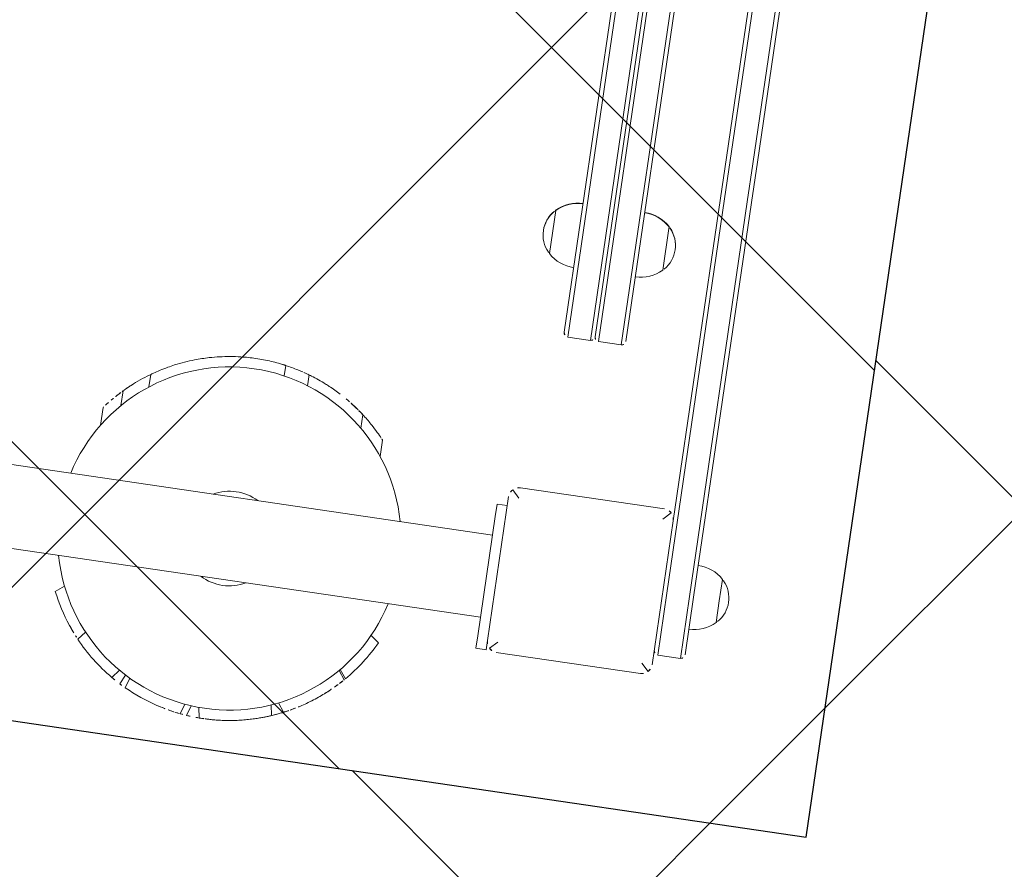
# Model space of a CAD drawing. Header units: metres. Extents: x 5509548 to 5517943, y 5680530 to 5684871.
# Tile 28 of 256: x 5516089.737 to 5516090.21, y 5683288.946 to 5683289.354. Entities that reach past the tile are written whole.
import ezdxf
from ezdxf import colors
from ezdxf.entities.mleader import LeaderData, LeaderLine
from ezdxf.math import Vec2, Vec3

# ---------------------------------------------------------------- set-up
doc = ezdxf.new("R2010")
doc.units = ezdxf.units.M
doc.layers.get('0').update_dxf_attribs({"linetype": 'CONTINUOUS', "lineweight": 18})
for name, color, linetype in [('A-Nawierzchnie', 41, 'CONTINUOUS'), ('A-Plac-Zabaw', 81, 'CONTINUOUS'), ('org', 1, 'CONTINUOUS')]:
    doc.layers.add(name, color=color, linetype=linetype)
doc.styles.get("Standard").update_dxf_attribs({"font": 'simplex.shx'})
pattern_1 = [(45, (0, 0), (-0.2245064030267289, 0.2245064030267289), []), (135, (0, 0), (-0.2245064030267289, -0.2245064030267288), [])]

# ---------------------------------------------------------------- blocks, each defined once
blk = doc.blocks.new('A$C7b74bb24')
at = {"color": 0, "linetype": 'Continuous', "lineweight": 0}
for p, q in [((295211.1609001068, -1570.693158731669), (295211.1609001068, -1639.693158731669)), ((295215.1609001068, -1570.693158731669), (295215.1609001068, -1639.693158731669)), ((295209.4232064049, -1619.292498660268), (295209.752112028, -1619.691185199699)), ((295217.6586934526, -1620.287924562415), (295218.5209509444, -1620.287924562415)), ((295207.3176888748, -1620.691002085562), (295207.7104525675, -1621.010867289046)), ((295218.7304382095, -1621.117743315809), (295219.4473740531, -1621.117743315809)), ((295205.7350615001, -1622.575906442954), (295206.1260531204, -1622.89432847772)), ((295219.810265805, -1622.320532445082), (295220.4213452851, -1622.320532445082)), ((295205.4896909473, -1622.995093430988), (295205.936722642, -1623.219829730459)), ((295205.3343416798, -1623.291540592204), (295205.8188158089, -1623.441532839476)), ((295204.4476545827, -1626.402861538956), (295204.936530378, -1626.554216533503)), ((295204.4830548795, -1626.082634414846), (295204.9682608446, -1626.23285323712)), ((295204.4129271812, -1627.015684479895), (295204.9157056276, -1626.922472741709)), ((295221.2773099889, -1628.682663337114), (295221.7850585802, -1628.682663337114)), ((295220.9738160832, -1629.853705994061), (295221.5000640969, -1629.853705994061)), ((295205.0312732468, -1630.440014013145), (295205.5330411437, -1630.346989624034)), ((295205.2703259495, -1630.985729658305), (295205.6784828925, -1630.679062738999)), ((295219.3244522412, -1632.687915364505), (295219.9792118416, -1632.687915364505)), ((295207.241603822, -1633.64796381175), (295207.6485923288, -1633.342174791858)), ((295207.2945071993, -1633.696162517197), (295207.7021677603, -1633.38986855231)), ((295218.1185766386, -1633.798254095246), (295218.9122961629, -1633.798254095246)), ((295209.2400314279, -1635.026376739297), (295209.5420101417, -1634.617933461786)), ((295209.6609001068, -1640.193158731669), (295209.6609001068, -1639.693158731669)), ((295210.2609001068, -1639.693158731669), (295209.6609001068, -1639.693158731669)), ((295210.2609001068, -1639.693158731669), (295216.0609001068, -1639.693158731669)), ((295216.6609001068, -1639.693158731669), (295216.0609001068, -1639.693158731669)), ((295216.6609001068, -1640.193158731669), (295216.6609001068, -1639.693158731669)), ((295209.6609001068, -1640.193158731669), (295210.102359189, -1640.193158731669)), ((295217.102359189, -1640.193158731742), (295210.102359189, -1640.193158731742)), ((295209.7488057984, -1640.339605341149), (295210.102359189, -1640.693158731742)), ((295217.102359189, -1640.693158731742), (295217.4559125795, -1640.339605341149)), ((295231.0456852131, -1640.443158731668), (295228.9456852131, -1640.443158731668)), ((295231.065078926, -1640.443158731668), (295231.0456852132, -1640.443158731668)), ((295209.602359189, -1640.693158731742), (295209.602359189, -1647.693158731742)), ((295217.602359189, -1647.693158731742), (295217.602359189, -1640.693158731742)), ((295225.1036937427, -1641.893158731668), (295225.1037081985, -1641.893158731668)), ((295225.1036937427, -1641.893158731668), (295225.1037081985, -1641.893158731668)), ((295225.1036937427, -1641.893158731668), (295225.1036937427, -1642.993158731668)), ((295225.1037081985, -1641.893158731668), (295252.7707319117, -1641.893158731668)), ((295225.1037081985, -1641.893158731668), (295252.7707319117, -1641.893158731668)), ((295225.3036985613, -1641.693158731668), (295225.3036937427, -1641.693158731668)), ((295252.7731006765, -1641.693158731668), (295225.3036985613, -1641.693158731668)), ((295225.1037081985, -1642.993158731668), (295225.1036937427, -1642.993158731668)), ((295225.1037081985, -1642.993158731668), (295225.1036937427, -1642.993158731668)), ((295252.7707319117, -1642.993158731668), (295225.1037081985, -1642.993158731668)), ((295252.7707319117, -1642.993158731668), (295225.1037081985, -1642.993158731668)), ((295225.102359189, -1643.393158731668), (295281.102359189, -1643.393158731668)), ((295225.102359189, -1643.393158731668), (295281.102359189, -1643.393158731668)), ((295225.102359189, -1644.493158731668), (295225.102359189, -1643.393158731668)), ((295225.3036985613, -1643.193158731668), (295225.302359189, -1643.193158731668)), ((295225.3036985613, -1643.193158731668), (295252.7731006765, -1643.193158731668)), ((295281.102359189, -1644.493158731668), (295225.102359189, -1644.493158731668)), ((295281.102359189, -1644.493158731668), (295225.102359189, -1644.493158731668)), ((295225.302359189, -1644.693158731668), (295280.902359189, -1644.693158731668)), ((295228.9456852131, -1645.943158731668), (295230.9653509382, -1645.943158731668)), ((295230.9653509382, -1645.943158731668), (295231.0456852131, -1645.943158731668)), ((295231.0456852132, -1645.943158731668), (295231.065078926, -1645.943158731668)), ((295210.102359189, -1647.693158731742), (295209.7488057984, -1648.046712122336)), ((295217.102359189, -1647.693158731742), (295217.4559125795, -1648.046712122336)), ((295210.102359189, -1648.193158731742), (295217.102359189, -1648.193158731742)), ((295232.7799577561, -1648.193158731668), (295217.102359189, -1648.193158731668)), ((295234.7506148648, -1648.193158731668), (295232.7799577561, -1648.193158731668)), ((295234.7506148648, -1648.193158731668), (295271.4541035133, -1648.193158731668)), ((295213.602359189, -1648.393158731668), (295210.602359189, -1648.393158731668)), ((295210.602359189, -1648.393158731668), (295210.602359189, -1649.493158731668)), ((295213.602359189, -1648.393158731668), (295210.602359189, -1648.393158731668)), ((295213.602359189, -1648.393158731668), (295232.7799577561, -1648.393158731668)), ((295213.602359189, -1648.393158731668), (295232.7799577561, -1648.393158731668)), ((295232.7799577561, -1648.393158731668), (295234.6274487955, -1648.393158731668)), ((295232.7799577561, -1648.393158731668), (295234.6274487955, -1648.393158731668)), ((295271.5772695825, -1648.393158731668), (295234.6274487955, -1648.393158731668)), ((295271.5772695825, -1648.393158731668), (295234.6274487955, -1648.393158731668)), ((295210.602359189, -1649.493158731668), (295213.602359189, -1649.493158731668)), ((295210.602359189, -1649.493158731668), (295213.602359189, -1649.493158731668)), ((295232.7799577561, -1649.493158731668), (295213.602359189, -1649.493158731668)), ((295232.7799577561, -1649.493158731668), (295213.602359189, -1649.493158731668)), ((295234.6274487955, -1649.493158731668), (295232.7799577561, -1649.493158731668)), ((295234.6274487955, -1649.493158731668), (295232.7799577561, -1649.493158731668)), ((295234.6274487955, -1649.493158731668), (295271.5772695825, -1649.493158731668)), ((295234.6274487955, -1649.493158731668), (295271.5772695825, -1649.493158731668)), ((295213.602359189, -1649.693158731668), (295210.802359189, -1649.693158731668)), ((295213.602359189, -1649.693158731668), (295232.7799577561, -1649.693158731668)), ((295232.7799577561, -1649.693158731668), (295234.7506148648, -1649.693158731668)), ((295271.4541035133, -1649.693158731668), (295234.7506148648, -1649.693158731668)), ((295213.602359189, -1650.943158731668), (295212.552359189, -1650.943158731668)), ((295214.652359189, -1650.943158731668), (295213.602359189, -1650.943158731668))]:
    blk.add_line(p, q, dxfattribs=at)
for centre, radius, start, end in [((295213.1609001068, -1627.20401847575), 8.250000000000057, 104.0296654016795, 255.9703345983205), ((295213.1609001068, -1627.20401847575), 8.750000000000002, 115.2877776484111, 126.8322552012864), ((295213.1609001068, -1627.20401847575), 8.250000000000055, 284.0296654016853, 75.97033459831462), ((295213.1609001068, -1627.204018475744), 8.749999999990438, 131.8971529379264, 148.0670087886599), ((295213.1609001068, -1627.20401847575), 8.750000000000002, 148.0670087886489, 151.2479586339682), ((295213.1609001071, -1627.204018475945), 8.750000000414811, 151.2479586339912, 153.4396420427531), ((295213.1609001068, -1627.20401847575), 8.75, 153.4396420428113, 164.8811543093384), ((295213.1609001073, -1627.204018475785), 8.75000000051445, 174.7465952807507, 177.6921348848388), ((295213.1609001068, -1627.20401847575), 8.75, 172.6368265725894, 174.7465952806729), ((295213.1609001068, -1627.20401847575), 2.274999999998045, 151.5364967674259, 180), ((295213.1609001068, -1627.20401847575), 2.274999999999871, 331.5364967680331, 28.46350323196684), ((295213.1609001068, -1627.20401847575), 2.274999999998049, 180, 208.4635032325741), ((295213.1609000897, -1627.204018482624), 8.74999998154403, 201.7050137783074, 201.8700089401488), ((295213.1609001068, -1627.20401847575), 8.75, 227.2589310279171, 227.4299574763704), ((295213.1609001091, -1627.20401847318), 8.750000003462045, 227.4299574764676, 227.8985880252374), ((295213.1609001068, -1627.204018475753), 8.74999999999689, 227.8985880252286, 243.3781991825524), ((295210.102359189, -1640.693158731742), 0.5, 90, 135.0000000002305), ((295217.102359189, -1640.693158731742), 0.5, 44.99999999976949, 90), ((295229.9956852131, -1641.443158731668), 1.45, 47.15635695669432, 132.8436430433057), ((295230.015078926, -1641.443158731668), 1.450000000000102, 47.15635695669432, 90.3831676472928), ((295210.102359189, -1640.693158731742), 0.5, 135.0000000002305, 180), ((295217.102359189, -1640.693158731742), 0.5, 0, 44.9999999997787), ((295230.2581852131, -1641.693158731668), 1.812499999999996, 136.3971810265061, 180), ((295229.1456852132, -1640.526643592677), 0.1999999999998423, 132.8436430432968, 155.3279204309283), ((295230.8456852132, -1640.526643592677), 0.1999999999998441, 24.67207956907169, 47.15635695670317), ((295230.865078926, -1640.526643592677), 0.1999999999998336, 24.67207956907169, 47.15635695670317), ((295229.7331852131, -1641.693158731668), 1.812499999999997, 0, 43.6028189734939), ((295229.752578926, -1641.693158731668), 1.812499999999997, 0, 43.6028189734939), ((295225.3036937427, -1641.893158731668), 0.1999999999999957, 90, 180), ((295225.3036937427, -1642.993158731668), 0.1999999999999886, 180, 270), ((295225.302359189, -1643.393158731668), 0.1999999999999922, 90, 180), ((295225.302359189, -1644.493158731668), 0.1999999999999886, 180, 270), ((295230.2581852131, -1644.693158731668), 1.812499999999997, 180, 223.6028189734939), ((295229.7331852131, -1644.693158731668), 1.812499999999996, 316.3971810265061, 0), ((295229.752578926, -1644.693158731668), 1.812499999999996, 316.3971810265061, 0), ((295229.1456852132, -1645.85967387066), 0.1999999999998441, 204.6720795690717, 227.1563569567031), ((295229.9956852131, -1644.943158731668), 1.45, 227.1563569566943, 312.8436430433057), ((295230.015078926, -1644.943158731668), 1.449999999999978, 269.6168323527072, 312.8436430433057), ((295230.8456852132, -1645.85967387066), 0.1999999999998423, 312.8436430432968, 335.3279204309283), ((295230.865078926, -1645.85967387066), 0.1999999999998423, 312.8436430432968, 335.3279204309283), ((295210.102359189, -1647.693158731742), 0.5, 180, 224.9999999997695), ((295217.102359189, -1647.693158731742), 0.5, 315.0000000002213, 0), ((295210.102359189, -1647.693158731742), 0.5, 224.9999999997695, 270), ((295210.802359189, -1648.393158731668), 0.2000000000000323, 90, 179.999999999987), ((295217.102359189, -1647.693158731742), 0.5, 270, 315.0000000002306), ((295210.802359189, -1649.493158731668), 0.2000000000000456, 180.000000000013, 270), ((295213.864859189, -1649.693158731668), 1.812500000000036, 180, 223.6028189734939), ((295213.339859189, -1649.693158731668), 1.812500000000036, 316.3971810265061, 0), ((295212.752359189, -1650.85967387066), 0.1999999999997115, 204.6720795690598, 227.1563569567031), ((295213.602359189, -1649.943158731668), 1.44999999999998, 227.1563569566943, 312.8436430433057), ((295214.452359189, -1650.85967387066), 0.1999999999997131, 312.8436430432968, 335.3279204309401)]:
    blk.add_arc(centre, radius, start, end, dxfattribs=at)
for points, knots in [([(295207.9155001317, -1620.200570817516), (295207.82213219, -1620.270500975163), (295207.7271213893, -1620.344651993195), (295207.576617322, -1620.467268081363), (295207.5198067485, -1620.514783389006), (295207.4645441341, -1620.562179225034)], [2.831882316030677, 2.831882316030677, 2.831882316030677, 2.831882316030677, 3.181711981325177, 3.181711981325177, 3.39861090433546, 3.39861090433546, 3.39861090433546, 3.39861090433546]), ([(295218.5424316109, -1620.304625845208), (295218.5420751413, -1620.304347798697), (295218.5417228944, -1620.30407309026), (295218.5279549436, -1620.29333746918), (295218.5209509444, -1620.287924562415), (295218.5209509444, -1620.287924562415)], [-0.1727736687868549, -0.1727736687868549, -0.1727736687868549, -0.1727736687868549, -0.1684065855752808, -0.1684065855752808, 0, 0, 0, 0]), ([(295218.7897101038, -1620.504839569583), (295218.7604814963, -1620.480280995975), (295218.7326417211, -1620.457216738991), (295218.6377973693, -1620.379504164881), (295218.5811655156, -1620.334838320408), (295218.5424316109, -1620.304625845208)], [15.18199205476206, 15.18199205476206, 15.18199205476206, 15.18199205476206, 15.36260992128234, 15.36260992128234, 15.83838901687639, 15.83838901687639, 15.83838901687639, 15.83838901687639]), ([(295207.4645441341, -1620.562179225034), (295207.4618248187, -1620.564511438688), (295207.4591143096, -1620.566838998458), (295207.4062090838, -1620.612325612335), (295207.3593474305, -1620.653653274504), (295207.3176888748, -1620.691002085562)], [1.552330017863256, 1.552330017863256, 1.552330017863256, 1.552330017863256, 1.56322450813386, 1.56322450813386, 1.765700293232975, 1.765700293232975, 1.765700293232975, 1.765700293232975]), ([(295219.0202012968, -1620.705473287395), (295219.0102958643, -1620.696542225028), (295219.0005189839, -1620.68776813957), (295218.9194725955, -1620.615352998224), (295218.8482567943, -1620.554031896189), (295218.7897101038, -1620.504839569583)], [7.484286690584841, 7.484286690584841, 7.484286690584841, 7.484286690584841, 7.533085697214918, 7.533085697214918, 7.894611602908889, 7.894611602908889, 7.894611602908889, 7.894611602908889]), ([(295219.3529190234, -1621.021672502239), (295219.3430096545, -1621.011747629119), (295219.3331814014, -1621.001951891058), (295219.2713764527, -1620.940635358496), (295219.2142498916, -1620.885384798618), (295219.1092870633, -1620.786547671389), (295219.0610539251, -1620.742307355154), (295219.0202012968, -1620.705473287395)], [2.110837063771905, 2.110837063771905, 2.110837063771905, 2.110837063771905, 2.151784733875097, 2.151784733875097, 2.37201922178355, 2.37201922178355, 2.573268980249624, 2.573268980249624, 2.573268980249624, 2.573268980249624]), ([(295219.6994212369, -1621.389361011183), (295219.6939048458, -1621.383157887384), (295219.6884400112, -1621.37703057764), (295219.6536851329, -1621.338169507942), (295219.6216565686, -1621.302904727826), (295219.5607326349, -1621.236886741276), (295219.5318354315, -1621.206115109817), (295219.4915691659, -1621.163676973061), (295219.4756049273, -1621.147017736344), (295219.4534582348, -1621.124012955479), (295219.4473740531, -1621.117743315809), (295219.4473740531, -1621.117743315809)], [-0.4779898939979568, -0.4779898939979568, -0.4779898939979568, -0.4779898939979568, -0.453771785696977, -0.453771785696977, -0.3215841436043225, -0.3215841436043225, -0.1893965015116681, -0.1893965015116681, -0.09469825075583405, -0.09469825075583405, 0, 0, 0, 0]), ([(295220.4213452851, -1622.320532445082), (295220.4081029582, -1622.300844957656), (295220.3947329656, -1622.281139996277), (295220.1965218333, -1621.991584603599), (295219.9869799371, -1621.718980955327), (295219.7405827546, -1621.435895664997), (295219.7200628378, -1621.41257227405), (295219.6994212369, -1621.389361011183)], [1.920051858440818, 1.920051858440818, 1.920051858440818, 1.920051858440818, 1.992855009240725, 1.992855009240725, 2.989282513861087, 2.989282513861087, 3.079177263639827, 3.079177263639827, 3.079177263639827, 3.079177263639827]), ([(295220.4514398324, -1622.365575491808), (295220.4432710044, -1622.353266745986), (295220.4359506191, -1622.342308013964), (295220.4245613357, -1622.325304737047), (295220.4213452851, -1622.320532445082), (295220.4213452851, -1622.320532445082)], [-0.1330493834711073, -0.1330493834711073, -0.1330493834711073, -0.1330493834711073, -0.07186521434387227, -0.07186521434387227, 0, 0, 0, 0]), ([(295221.0358816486, -1623.389943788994), (295220.983755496, -1623.282318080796), (295220.9296790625, -1623.176373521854), (295220.7459070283, -1622.833073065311), (295220.6137848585, -1622.614965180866), (295220.4848649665, -1622.416221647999), (295220.4680562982, -1622.390613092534), (295220.4514398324, -1622.365575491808)], [9.512134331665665, 9.512134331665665, 9.512134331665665, 9.512134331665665, 9.860074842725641, 9.860074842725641, 10.68472866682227, 10.68472866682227, 10.80879582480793, 10.80879582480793, 10.80879582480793, 10.80879582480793]), ([(295221.8227869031, -1625.965383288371), (295221.7758443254, -1625.637109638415), (295221.7096592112, -1625.308060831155), (295221.5644604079, -1624.754953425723), (295221.4953073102, -1624.528908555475), (295221.4168778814, -1624.305513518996)], [2.810319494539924, 2.810319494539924, 2.810319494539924, 2.810319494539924, 3.797369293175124, 3.797369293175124, 4.48618777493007, 4.48618777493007, 4.48618777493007, 4.48618777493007]), ([(295204.7137647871, -1624.921825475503), (295204.6831392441, -1625.035180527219), (295204.6538531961, -1625.152872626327), (295204.6108602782, -1625.342624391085), (295204.5954917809, -1625.414733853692), (295204.5812514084, -1625.485842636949)], [2.820080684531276, 2.820080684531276, 2.820080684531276, 2.820080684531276, 3.17221197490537, 3.17221197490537, 3.388125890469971, 3.388125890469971, 3.388125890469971, 3.388125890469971]), ([(295204.5812514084, -1625.485842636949), (295204.5805047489, -1625.489571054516), (295204.5797626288, -1625.49328942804), (295204.5589733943, -1625.59780517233), (295204.5425085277, -1625.690299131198), (295204.5269058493, -1625.783785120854), (295204.5237154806, -1625.803341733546), (295204.520745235, -1625.821910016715)], [1.552578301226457, 1.552578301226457, 1.552578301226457, 1.552578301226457, 1.564131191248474, 1.564131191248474, 1.878244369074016, 1.878244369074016, 1.964852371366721, 1.964852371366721, 1.964852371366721, 1.964852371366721]), ([(295204.520745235, -1625.821910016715), (295204.5101940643, -1625.887869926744), (295204.5019199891, -1625.944487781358), (295204.4869660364, -1626.050968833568), (295204.4830548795, -1626.082634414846), (295204.4830548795, -1626.082634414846)], [2.976284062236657, 2.976284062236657, 2.976284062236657, 2.976284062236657, 3.29049586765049, 3.29049586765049, 3.760887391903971, 3.760887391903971, 3.760887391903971, 3.760887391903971]), ([(295221.9109000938, -1627.203542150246), (295221.9108868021, -1626.959375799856), (295221.9006039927, -1626.715618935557), (295221.8661079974, -1626.303205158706), (295221.846777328, -1626.133150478), (295221.8227869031, -1625.965383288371)], [2.949366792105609, 2.949366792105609, 2.949366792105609, 2.949366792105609, 3.659447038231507, 3.659447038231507, 4.164802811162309, 4.164802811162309, 4.164802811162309, 4.164802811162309]), ([(295204.4179974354, -1626.851665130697), (295204.4166271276, -1626.885666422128), (295204.4154633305, -1626.919480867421), (295204.4139043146, -1626.973807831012), (295204.4133808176, -1626.994701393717), (295204.4129271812, -1627.015684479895)], [3.102048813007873, 3.102048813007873, 3.102048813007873, 3.102048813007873, 3.202719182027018, 3.202719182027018, 3.265096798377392, 3.265096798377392, 3.265096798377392, 3.265096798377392]), ([(295204.4129271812, -1627.015684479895), (295204.4129271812, -1627.015684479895), (295204.41249713, -1627.032966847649), (295204.4113804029, -1627.105437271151), (295204.4107062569, -1627.160604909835), (295204.4110311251, -1627.257853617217), (295204.4112234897, -1627.284455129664), (295204.411577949, -1627.312930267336)], [0, 0, 0, 0, 0.5273828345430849, 0.5273828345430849, 1.05476566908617, 1.05476566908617, 1.233405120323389, 1.233405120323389, 1.233405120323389, 1.233405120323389]), ([(295204.411577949, -1627.312930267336), (295204.4118604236, -1627.335622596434), (295204.4122512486, -1627.359913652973), (295204.4140605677, -1627.447081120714), (295204.4161746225, -1627.516670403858), (295204.4227136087, -1627.664534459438), (295204.4273486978, -1627.747911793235), (295204.4405122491, -1627.92898451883), (295204.4490586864, -1628.026673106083), (295204.4706461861, -1628.229897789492), (295204.4837178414, -1628.335597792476), (295204.5140048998, -1628.54758354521), (295204.5312255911, -1628.653870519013), (295204.5681776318, -1628.858847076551), (295204.5891402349, -1628.964382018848), (295204.6347465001, -1629.173447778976), (295204.6593856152, -1629.276981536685), (295204.7100710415, -1629.474792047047), (295204.7361460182, -1629.569233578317), (295204.7869771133, -1629.743336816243), (295204.8117140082, -1629.822998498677), (295204.8571638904, -1629.963716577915), (295204.8794565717, -1630.029609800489), (295204.9090193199, -1630.114304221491), (295204.9179075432, -1630.139351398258), (295204.926229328, -1630.162514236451)], [0.8067844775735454, 0.8067844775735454, 0.8067844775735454, 0.8067844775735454, 0.9373320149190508, 0.9373320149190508, 1.249776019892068, 1.249776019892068, 1.562312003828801, 1.562312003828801, 1.874847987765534, 1.874847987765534, 2.187383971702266, 2.187383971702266, 2.499919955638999, 2.499919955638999, 2.812226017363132, 2.812226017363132, 3.124532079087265, 3.124532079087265, 3.436838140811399, 3.436838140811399, 3.749144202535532, 3.749144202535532, 4.061561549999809, 4.061561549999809, 4.205381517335, 4.205381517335, 4.205381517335, 4.205381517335]), ([(295221.8121266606, -1628.515040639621), (295221.8218627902, -1628.450793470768), (295221.8311374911, -1628.384754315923), (295221.8691116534, -1628.088660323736), (295221.8914581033, -1627.841507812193), (295221.9080651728, -1627.459254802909), (295221.9109070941, -1627.332137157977), (295221.9109000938, -1627.203542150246)], [16.74887401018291, 16.74887401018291, 16.74887401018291, 16.74887401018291, 16.98329243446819, 16.98329243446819, 17.77470927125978, 17.77470927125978, 18.15721298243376, 18.15721298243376, 18.15721298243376, 18.15721298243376]), ([(295221.5967554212, -1629.527559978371), (295221.6185375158, -1629.448477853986), (295221.6392686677, -1629.368863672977), (295221.7080150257, -1629.08864553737), (295221.7502039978, -1628.885891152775), (295221.7850585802, -1628.682663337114)], [5.575989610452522, 5.575989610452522, 5.575989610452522, 5.575989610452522, 5.812508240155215, 5.812508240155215, 6.404267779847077, 6.404267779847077, 6.404267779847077, 6.404267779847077]), ([(295221.7863276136, -1628.675242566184), (295221.7864966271, -1628.674251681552), (295221.7867177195, -1628.672954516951), (295221.7877061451, -1628.667143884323), (295221.7887855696, -1628.660777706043), (295221.7907596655, -1628.649025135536), (295221.7916175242, -1628.643896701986), (295221.7925512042, -1628.638277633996)], [0.27203776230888, 0.27203776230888, 0.27203776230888, 0.27203776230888, 0.2837765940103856, 0.2837765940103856, 0.3151109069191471, 0.3151109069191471, 0.3341214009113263, 0.3341214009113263, 0.3341214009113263, 0.3341214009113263]), ([(295221.7925512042, -1628.638277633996), (295221.7933747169, -1628.633321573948), (295221.7942416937, -1628.628077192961), (295221.7973479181, -1628.609171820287), (295221.7997186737, -1628.594524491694), (295221.8040895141, -1628.567092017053), (295221.8063848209, -1628.552454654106), (295221.8097875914, -1628.530412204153), (295221.8110273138, -1628.522295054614), (295221.8121266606, -1628.515040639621)], [0.4381787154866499, 0.4381787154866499, 0.4381787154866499, 0.4381787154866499, 0.4549459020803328, 0.4549459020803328, 0.4966462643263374, 0.4966462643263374, 0.5382813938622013, 0.5382813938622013, 0.5647226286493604, 0.5647226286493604, 0.5647226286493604, 0.5647226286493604]), ([(295221.5000640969, -1629.853705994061), (295221.5000640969, -1629.853705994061), (295221.5011690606, -1629.850235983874), (295221.5055741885, -1629.83631173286), (295221.5088691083, -1629.825863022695), (295221.5164902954, -1629.8014756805), (295221.5213906, -1629.78568917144), (295221.5297173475, -1629.758525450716), (295221.5328867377, -1629.748120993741), (295221.5360291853, -1629.737733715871)], [0.4270379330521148, 0.4270379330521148, 0.4270379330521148, 0.4270379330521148, 0.4791623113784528, 0.4791623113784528, 0.5312866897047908, 0.5312866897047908, 0.5860390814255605, 0.5860390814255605, 0.6175927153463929, 0.6175927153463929, 0.6175927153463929, 0.6175927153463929]), ([(295221.5360291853, -1629.737733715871), (295221.5509917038, -1629.688275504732), (295221.5654798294, -1629.638777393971), (295221.5850288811, -1629.56982051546), (295221.5909102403, -1629.548781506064), (295221.5967554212, -1629.527559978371)], [4.012221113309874, 4.012221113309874, 4.012221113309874, 4.012221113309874, 4.162559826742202, 4.162559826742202, 4.227244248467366, 4.227244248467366, 4.227244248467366, 4.227244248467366]), ([(295204.926229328, -1630.162514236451), (295204.935661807, -1630.188768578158), (295204.9446088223, -1630.213277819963), (295204.9782771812, -1630.304423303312), (295204.9982916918, -1630.35610489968), (295205.0247991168, -1630.423907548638), (295205.0312732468, -1630.440014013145), (295205.0312732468, -1630.440014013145)], [7.312282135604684, 7.312282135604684, 7.312282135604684, 7.312282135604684, 7.488015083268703, 7.488015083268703, 8.018663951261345, 8.018663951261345, 8.549312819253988, 8.549312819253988, 8.549312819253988, 8.549312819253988]), ([(295221.4628105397, -1629.968215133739), (295221.4720955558, -1629.940328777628), (295221.4814822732, -1629.911666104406), (295221.4939428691, -1629.872913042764), (295221.4970031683, -1629.863333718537), (295221.5000640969, -1629.853705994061)], [4.137280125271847, 4.137280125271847, 4.137280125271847, 4.137280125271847, 4.230578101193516, 4.230578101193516, 4.260938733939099, 4.260938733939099, 4.260938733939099, 4.260938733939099]), ([(295205.0406256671, -1630.463411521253), (295205.0532946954, -1630.494974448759), (295205.0660752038, -1630.526281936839), (295205.1299638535, -1630.680266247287), (295205.1855616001, -1630.806127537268), (295205.2525939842, -1630.94856378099), (295205.2614344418, -1630.967177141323), (295205.2703259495, -1630.985729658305)], [3.09682658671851, 3.09682658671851, 3.09682658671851, 3.09682658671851, 3.197436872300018, 3.197436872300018, 3.596962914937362, 3.596962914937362, 3.657190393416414, 3.657190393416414, 3.657190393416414, 3.657190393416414]), ([(295220.8051065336, -1631.461788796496), (295220.9098052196, -1631.273817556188), (295221.0069313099, -1631.082794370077), (295221.1239767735, -1630.831269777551), (295221.152788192, -1630.767302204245), (295221.1804030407, -1630.704028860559)], [18.6174642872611, 18.6174642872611, 18.6174642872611, 18.6174642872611, 19.24062700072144, 19.24062700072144, 19.45499836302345, 19.45499836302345, 19.45499836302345, 19.45499836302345]), ([(295205.2790760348, -1631.003932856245), (295205.2830694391, -1631.012216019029), (295205.2882018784, -1631.022831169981), (295205.3124142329, -1631.072537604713), (295205.3398656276, -1631.128382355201), (295205.3910322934, -1631.22801633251), (295205.4061181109, -1631.257053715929), (295205.4225442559, -1631.288176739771)], [0.3853210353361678, 0.3853210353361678, 0.3853210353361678, 0.3853210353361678, 0.5952352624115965, 0.5952352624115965, 1.190470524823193, 1.190470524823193, 1.408997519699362, 1.408997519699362, 1.408997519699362, 1.408997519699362]), ([(295205.4225442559, -1631.288176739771), (295205.4530549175, -1631.345986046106), (295205.4940602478, -1631.421990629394), (295205.5669919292, -1631.551177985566), (295205.5960344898, -1631.601662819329), (295205.6280822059, -1631.655889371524)], [0.5942484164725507, 0.5942484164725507, 0.5942484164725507, 0.5942484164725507, 1.000118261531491, 1.000118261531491, 1.221232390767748, 1.221232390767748, 1.221232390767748, 1.221232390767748]), ([(295205.6280822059, -1631.655889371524), (295205.6340224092, -1631.665940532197), (295205.6400422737, -1631.676080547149), (295205.6973942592, -1631.772233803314), (295205.7542544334, -1631.864145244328), (295205.8701781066, -1632.043235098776), (295205.928455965, -1632.13000638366), (295205.9888225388, -1632.21638352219)], [1.682523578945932, 1.682523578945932, 1.682523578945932, 1.682523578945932, 1.7235120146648, 1.7235120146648, 2.068011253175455, 2.068011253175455, 2.37613323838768, 2.37613323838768, 2.37613323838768, 2.37613323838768]), ([(295220.1780287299, -1632.431102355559), (295220.2697014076, -1632.308035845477), (295220.3587587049, -1632.181686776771), (295220.4629864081, -1632.025135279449), (295220.4814648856, -1631.99703021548), (295220.4997719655, -1631.968833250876)], [16.10326915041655, 16.10326915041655, 16.10326915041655, 16.10326915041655, 16.55320091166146, 16.55320091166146, 16.65120524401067, 16.65120524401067, 16.65120524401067, 16.65120524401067]), ([(295205.9888225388, -1632.21638352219), (295205.9962391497, -1632.226995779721), (295206.0036863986, -1632.237601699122), (295206.0819843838, -1632.348583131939), (295206.1553659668, -1632.447994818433), (295206.296301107, -1632.631006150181), (295206.3681033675, -1632.720678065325), (295206.4414727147, -1632.80864116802)], [2.474348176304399, 2.474348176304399, 2.474348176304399, 2.474348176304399, 2.512207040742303, 2.512207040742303, 2.870910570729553, 2.870910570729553, 3.205173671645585, 3.205173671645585, 3.205173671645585, 3.205173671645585]), ([(295219.9792118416, -1632.687915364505), (295219.9792118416, -1632.687915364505), (295219.9829126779, -1632.683322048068), (295219.9967895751, -1632.665999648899), (295220.0069188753, -1632.653315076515), (295220.0201034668, -1632.636682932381), (295220.0225032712, -1632.633651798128), (295220.0249840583, -1632.630513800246)], [0.6324593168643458, 0.6324593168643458, 0.6324593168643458, 0.6324593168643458, 0.7017360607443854, 0.7017360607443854, 0.7710128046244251, 0.7710128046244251, 0.7857316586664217, 0.7857316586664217, 0.7857316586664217, 0.7857316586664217]), ([(295220.0249840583, -1632.630513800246), (295220.0620520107, -1632.583625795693), (295220.1049669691, -1632.528294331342), (295220.1589518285, -1632.45663864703), (295220.1684741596, -1632.443928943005), (295220.1780287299, -1632.431102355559)], [2.305546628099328, 2.305546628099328, 2.305546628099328, 2.305546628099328, 2.525369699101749, 2.525369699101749, 2.572006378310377, 2.572006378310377, 2.572006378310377, 2.572006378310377]), ([(295206.4414727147, -1632.80864116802), (295206.4462371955, -1632.81435334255), (295206.4510080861, -1632.820058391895), (295206.5243781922, -1632.907567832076), (295206.5941317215, -1632.987653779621), (295206.7189190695, -1633.126054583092), (295206.7745032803, -1633.185854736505), (295206.8276360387, -1633.241589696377)], [2.778025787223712, 2.778025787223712, 2.778025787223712, 2.778025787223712, 2.799726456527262, 2.799726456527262, 3.111366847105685, 3.111366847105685, 3.369622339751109, 3.369622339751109, 3.369622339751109, 3.369622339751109]), ([(295218.9931969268, -1633.726810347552), (295219.0669208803, -1633.660890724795), (295219.1514882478, -1633.582957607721), (295219.3397190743, -1633.401075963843), (295219.4444074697, -1633.295224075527), (295219.6698386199, -1633.054509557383), (295219.8007008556, -1632.906616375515), (295219.9487984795, -1632.72556805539), (295219.9639961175, -1632.706833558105), (295219.9792118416, -1632.687915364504)], [10.83176819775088, 10.83176819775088, 10.83176819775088, 10.83176819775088, 11.3561550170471, 11.3561550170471, 11.93386144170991, 11.93386144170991, 12.61929729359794, 12.61929729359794, 12.6975226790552, 12.6975226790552, 12.6975226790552, 12.6975226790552]), ([(295206.8276360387, -1633.241589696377), (295206.8744675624, -1633.290714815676), (295206.9178364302, -1633.335050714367), (295206.984531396, -1633.402133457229), (295207.0119446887, -1633.429294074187), (295207.0367794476, -1633.453630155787)], [2.094836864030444, 2.094836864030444, 2.094836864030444, 2.094836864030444, 2.322449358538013, 2.322449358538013, 2.494633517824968, 2.494633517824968, 2.494633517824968, 2.494633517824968]), ([(295207.0367794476, -1633.453630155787), (295207.041553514, -1633.458308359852), (295207.0462711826, -1633.462920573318), (295207.0947589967, -1633.510220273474), (295207.1332402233, -1633.546860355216), (295207.1880727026, -1633.598460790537), (295207.2075634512, -1633.61656013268), (295207.2223952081, -1633.630266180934)], [4.015690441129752, 4.015690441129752, 4.015690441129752, 4.015690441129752, 4.048786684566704, 4.048786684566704, 4.360193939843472, 4.360193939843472, 4.597371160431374, 4.597371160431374, 4.597371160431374, 4.597371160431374]), ([(295218.9122961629, -1633.798254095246), (295218.9122961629, -1633.798254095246), (295218.9199053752, -1633.791638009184), (295218.9482689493, -1633.766731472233), (295218.9683874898, -1633.748993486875), (295218.9931969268, -1633.726810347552)], [3.132464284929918, 3.132464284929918, 3.132464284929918, 3.132464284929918, 3.318952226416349, 3.318952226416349, 3.497046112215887, 3.497046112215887, 3.497046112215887, 3.497046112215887])]:
    blk.add_open_spline(points, degree=3, knots=knots, dxfattribs=at)
for points in [[(295219.4473740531, -1621.117743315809), (295219.4159554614, -1621.085294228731), (295219.3844238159, -1621.053226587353), (295219.3529190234, -1621.021672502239)], [(295221.4168778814, -1624.305513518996), (295221.3075588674, -1623.994133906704), (295221.1800267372, -1623.687562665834), (295221.0358816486, -1623.389943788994)], [(295221.7850585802, -1628.682663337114), (295221.7850585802, -1628.682663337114), (295221.7854704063, -1628.680268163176), (295221.7863276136, -1628.675242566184)], [(295221.1804030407, -1630.704028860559), (295221.287086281, -1630.459587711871), (295221.3812094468, -1630.213293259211), (295221.4628105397, -1629.968215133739)], [(295205.2703259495, -1630.985729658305), (295205.2703259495, -1630.985729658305), (295205.2731471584, -1630.99163511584), (295205.2790760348, -1631.003932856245)], [(295220.4997719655, -1631.968833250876), (295220.6069203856, -1631.803800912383), (295220.7088682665, -1631.634570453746), (295220.8051065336, -1631.461788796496)]]:
    blk.add_open_spline(points, degree=3, dxfattribs=at)

msp = doc.modelspace()

# ---------------------------------------------------------------- hatches: boundary and pattern name
at = {"layer": 'A-Nawierzchnie', "linetype": 'ByBlock', "true_color": 0xb7e0ab, "transparency": 33554687}
h = msp.add_hatch(dxfattribs=at)
h.set_pattern_fill('ANSI37', color=9, scale=0.1, style=0)
h.set_pattern_definition([(45, (615.2743167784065, 129.3192508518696), (-0.2245064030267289, 0.2245064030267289), []), (135, (615.2743167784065, 129.3192508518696), (-0.2245064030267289, -0.2245064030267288), [])])
h.paths.add_polyline_path([(5516099.6639383, 5683319.509563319), (5516093.18050492, 5683320.492467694, 0.02400827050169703), (5516090.889116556, 5683320.728043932), (5516071.666547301, 5683321.775596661, -0.02484724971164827), (5516069.295594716, 5683322.023371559), (5516062.302756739, 5683323.108692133, -0.3638266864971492), (5516061.032989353, 5683324.559218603), (5516063.231110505, 5683324.230619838), (5516064.490548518, 5683332.646905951), (5516062.29494606, 5683332.975128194), (5516065.4430103, 5683353.379441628, 0.414213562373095), (5516062.9339508, 5683356.800643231), (5516050.08979864, 5683358.776220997, 0.4141947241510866), (5516046.668626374, 5683356.267352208), (5516042.257273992, 5683327.598946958, 0.4142317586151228), (5516044.766305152, 5683324.177561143), (5516053.343595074, 5683322.858275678, -0.02007901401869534), (5516053.579985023, 5683322.812134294), (5516052.668604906, 5683316.935679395), (5516054.150876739, 5683316.705803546), (5516053.920999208, 5683315.223525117), (5516046.954293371, 5683316.304038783), (5516046.53358273, 5683313.591470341), (5516044.962368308, 5683313.835160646), (5516043.961552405, 5683307.382313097), (5516045.532766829, 5683307.138622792), (5516044.092847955, 5683297.854620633), (5516044.241075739, 5683297.831630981), (5516044.011179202, 5683296.349353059), (5516069.871986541, 5683292.33842502), (5516070.101883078, 5683293.820702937), (5516070.250110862, 5683293.797713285), (5516071.690029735, 5683303.081715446), (5516073.26124416, 5683302.838025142), (5516074.262060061, 5683309.290872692), (5516072.690845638, 5683309.534562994), (5516073.111556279, 5683312.247131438), (5516066.144886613, 5683313.327639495), (5516066.374772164, 5683314.809910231), (5516068.140582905, 5683314.536067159), (5516068.712784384, 5683314.452779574), (5516069.444190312, 5683314.361830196), (5516070.42180041, 5683314.267207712), (5516071.256411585, 5683314.210627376), (5516075.58645081, 5683313.974792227), (5516074.85022779, 5683300.465115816), (5516082.256583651, 5683299.380121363), (5516080.796957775, 5683289.416467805), (5516090.875183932, 5683287.94005766), (5516092.610210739, 5683299.78364581), (5516076.426464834, 5683302.154484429), (5516076.852947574, 5683309.980433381), (5516087.948828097, 5683309.370979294), (5516088.305421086, 5683315.861425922), (5516090.617040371, 5683315.735451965, -0.02400827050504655), (5516092.431056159, 5683315.548954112), (5516098.599416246, 5683314.613815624), (5516098.31852322, 5683313.306826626), (5516091.99430035, 5683314.28274265), (5516090.39067605, 5683303.90295513), (5516099.094000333, 5683302.561238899), (5516096.496908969, 5683285.74680292), (5516069.794551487, 5683289.86845434), (5516048.342630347, 5683290.09877717), (5516034.965910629, 5683291.963955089), (5516037.042734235, 5683305.715577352), (5516039.999341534, 5683324.308768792), (5516043.122031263, 5683343.075807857), (5516045.796543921, 5683360.442185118), (5516068.332659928, 5683356.975872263), (5516067.979837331, 5683322.47700484), (5516099.929928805, 5683320.735853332)])
at = {"layer": 'A-Nawierzchnie', "linetype": 'ByBlock', "true_color": 0x6f8466, "transparency": 33554687}
h = msp.add_hatch(dxfattribs=at)
h.set_pattern_fill('ANSI37', color=8, scale=0.1, style=0)
h.set_pattern_definition(pattern_1)
h.paths.add_polyline_path([(5516083.094139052, 5683300.268097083), (5516082.401531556, 5683300.369560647), (5516082.53198471, 5683301.260056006), (5516092.610210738, 5683299.783645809), (5516090.875183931, 5683287.940057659), (5516080.796957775, 5683289.416467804), (5516082.256583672, 5683299.380121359), (5516083.147078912, 5683299.249668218), (5516081.81790624, 5683290.176510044), (5516090.115141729, 5683288.961006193), (5516091.589262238, 5683299.023603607)])
at = {"layer": 'A-Nawierzchnie', "linetype": 'ByBlock', "true_color": 0xffffc6, "transparency": 33554687}
h = msp.add_hatch(dxfattribs=at)
h.set_pattern_fill('ANSI37', scale=0.1, style=0)
h.set_pattern_definition(pattern_1)
h.paths.add_polyline_path([(5516082.256583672, 5683299.380121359), (5516082.401531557, 5683300.369560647), (5516091.589262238, 5683299.023603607), (5516090.115141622, 5683288.961006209), (5516081.817906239, 5683290.176510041), (5516083.147078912, 5683299.249668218)])

# ---------------------------------------------------------------- linework, layer by layer
at = {"layer": 'A-Plac-Zabaw', "linetype": 'ByBlock'}
msp.add_lwpolyline([(5516083.094139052, 5683300.268097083), (5516082.401531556, 5683300.369560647), (5516082.53198471, 5683301.260056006), (5516092.610210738, 5683299.783645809), (5516092.610210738, 5683299.783645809), (5516090.875183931, 5683287.940057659), (5516080.796957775, 5683289.416467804), (5516082.256583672, 5683299.380121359), (5516083.147078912, 5683299.249668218), (5516081.81790624, 5683290.176510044), (5516090.115141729, 5683288.961006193), (5516091.589262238, 5683299.023603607), (5516083.094139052, 5683300.268097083)], dxfattribs=at)

# ---------------------------------------------------------------- block references
at = {"layer": 'A-Plac-Zabaw', "xscale": 0.01, "yscale": 0.01, "zscale": 0.01, "rotation": 81.6657346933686}
msp.add_blockref('A$C7b74bb24', (5515645.832219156, 5680370.508207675), dxfattribs=at)

# ---------------------------------------------------------------- leaders
at = {"layer": 'org', "linetype": 'ByBlock'}
ml = msp.add_multileader_mtext('Standard', dxfattribs=at)
ml.set_content('')
ml.set_leader_properties()
ml.build(insert=Vec2(0, 0))
ml.multileader.update_dxf_attribs({"has_dogleg": 0, "text_right_attachment_type": 6, "dogleg_length": 0.36, "arrow_head_size": 0})
ctx = ml.context
ctx.base_point, ctx.char_height, ctx.arrow_head_size, ctx.landing_gap_size, ctx.plane_origin, ctx.plane_x_axis, ctx.plane_y_axis = Vec3(5516095.88688147, 5683282.392636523), 0.18, 0, 0.09, Vec3(-3106245.055154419, 5666210.726924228), Vec3(0.7598800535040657, -0.650063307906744), Vec3(0.650063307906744, 0.7598800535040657)
ctx.right_attachment = 6
notes = []
notes.append((ctx, [(0, (1, 1, 0), (5516096.160438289, 5683282.158613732), (-0.7598800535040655, 0.650063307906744), 0.3599999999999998, [(0, [(5516078.683667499, 5683310.803375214), (5516078.773770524, 5683310.141332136), (5516095.688689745, 5683284.253976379)], 256, [])])]))
ctx.mtext, ml.multileader.dxf.content_type = None, 0
for ctx, leaders in notes:
    for number, flags, end, landing, length, lines in leaders:
        leader = LeaderData()
        leader.index, (leader.has_last_leader_line, leader.has_dogleg_vector, leader.attachment_direction) = number, flags
        leader.last_leader_point, leader.dogleg_vector, leader.dogleg_length = Vec3(end), Vec3(landing), length
        for number, points, colour, breaks in lines:
            line = LeaderLine()
            line.index, line.vertices, line.color, line.breaks = number, Vec3.list(points), colors.encode_raw_color(colour), breaks
            leader.lines.append(line)
        ctx.leaders.append(leader)

doc.saveas('drawing.dxf')
